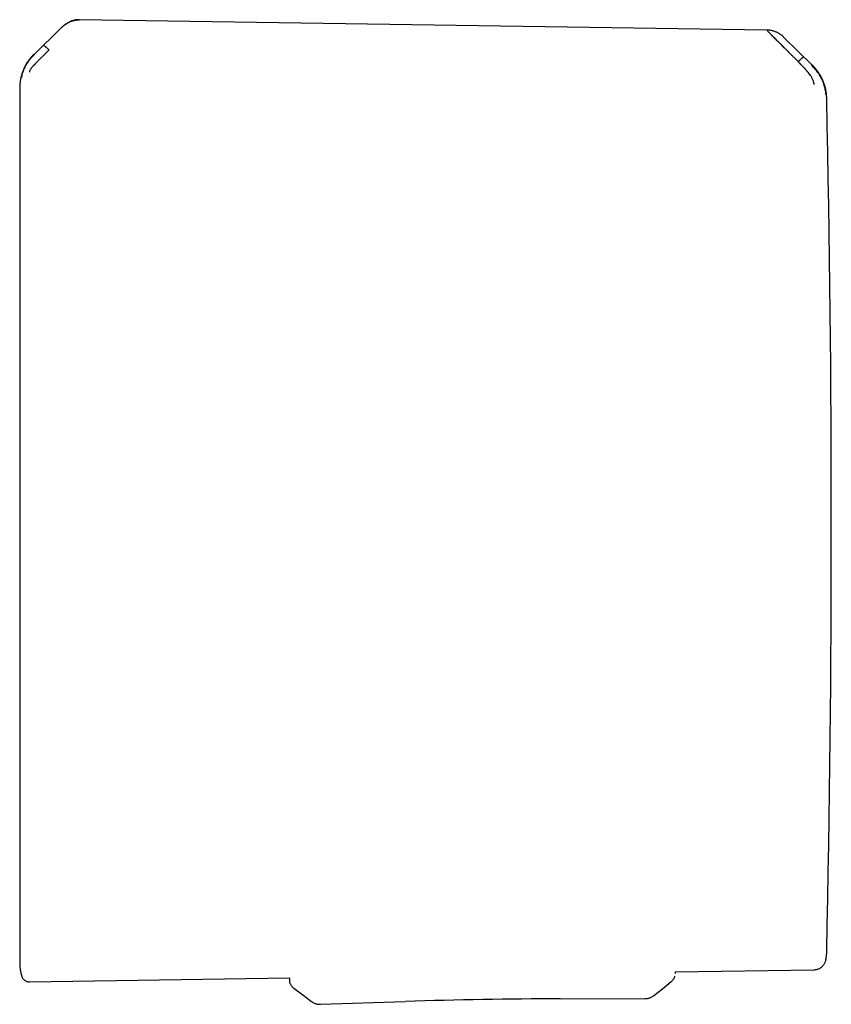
# Model space of a CAD drawing. Header units: millimetres. Extents: x 8 to 740, y 12 to 366.
# Tile 35 of 49: x 473 to 513, y 317 to 366. Entities that reach past the tile are written whole.
import ezdxf

# ---------------------------------------------------------------- set-up
doc = ezdxf.new("R2010")
doc.units = ezdxf.units.MM

msp = doc.modelspace()

# ---------------------------------------------------------------- linework, layer by layer
at = {"color": 7, "linetype": 'Continuous', "lineweight": 30}
for p, q in [((510.24, 365.491), (475.977, 366.012)), ((475.055, 365.589), (473.729, 364.284)), ((512.49, 363.741), (511.072, 365.149)), ((511.644, 364.074), (511.796, 363.922)), ((513.224, 319.581), (513.224, 319.581)), ((513.182, 319.18), (513.182, 319.18)), ((505.661, 318.574), (512.591, 318.681)), ((505.661, 318.574), (505.662, 318.486)), ((505.662, 318.486), (505.662, 318.486)), ((473.49, 318.078), (486.455, 318.278)), ((486.455, 318.278), (486.458, 318.151)), ((505.642, 318.343), (505.645, 318.355)), ((486.659, 317.763), (486.659, 317.763)), ((504.604, 317.395), (504.604, 317.395)), ((487.996, 316.958), (492.229, 317.097)), ((487.996, 316.959), (487.996, 316.959)), ((499.932, 317.231), (504.166, 317.24)), ((504.166, 317.241), (504.166, 317.241))]:
    msp.add_line(p, q, dxfattribs=at)
at = {"color": 7, "linetype": 'Continuous', "lineweight": 30, "flags": 128}
for points in [[(513.22, 319.487), (513.222, 319.53), (513.224, 319.581)], [(513.182, 319.18), (513.191, 319.23), (513.194, 319.246)], [(504.605, 317.393), (505.03, 317.735), (505.475, 318.091)], [(486.659, 317.763), (487.115, 317.422), (487.552, 317.096)]]:
    msp.add_lwpolyline(points, dxfattribs=at)
at = {"color": 7, "linetype": 'Continuous', "lineweight": 30}
for centre, radius, start, end in [((510.747, 362.004), 2.478, 1.217, 45.1758), ((-486.551, 340.819), 1000, 358.783058, 1.216942), ((500.443, 67.232), 250, 90.11714, 91.88286)]:
    msp.add_arc(centre, radius, start, end, dxfattribs=at)
for points, knots in [([(475.054, 365.588), (475.088, 365.62), (475.155, 365.683), (475.263, 365.766), (475.374, 365.839), (475.477, 365.893), (475.569, 365.931), (475.649, 365.959), (475.73, 365.98), (475.812, 365.995), (475.894, 366.004), (475.95, 366.005), (475.978, 366.005)], [0, 0, 0, 0, 0.134286, 0.265138, 0.392743, 0.517429, 0.599189, 0.680064, 0.760287, 0.840133, 0.919918, 1, 1, 1, 1]), ([(475.977, 366.012), (475.947, 366.012), (475.889, 366.011), (475.804, 366.001), (475.723, 365.985), (475.644, 365.963), (475.564, 365.935), (475.486, 365.9), (475.408, 365.86), (475.331, 365.814), (475.256, 365.762), (475.185, 365.707), (475.117, 365.649), (475.076, 365.609), (475.056, 365.59)], [0, 0, 0, 0, 0.087042, 0.167232, 0.244835, 0.323881, 0.404666, 0.487334, 0.571535, 0.657367, 0.744956, 0.833339, 0.91842, 1, 1, 1, 1]), ([(511.071, 365.15), (511.058, 365.162), (511.034, 365.186), (510.998, 365.216), (510.966, 365.243), (510.93, 365.269), (510.888, 365.298), (510.839, 365.328), (510.785, 365.358), (510.728, 365.385), (510.664, 365.412), (510.592, 365.437), (510.513, 365.459), (510.426, 365.477), (510.335, 365.49), (510.272, 365.492), (510.241, 365.493)], [0, 0, 0, 0, 0.058858, 0.109865, 0.153234, 0.196009, 0.252207, 0.32199, 0.383075, 0.451514, 0.527163, 0.609856, 0.699381, 0.795465, 0.897748, 1, 1, 1, 1]), ([(511.644, 364.074), (511.644, 364.074), (511.643, 364.075), (511.64, 364.078), (511.63, 364.088), (511.61, 364.108), (511.574, 364.143), (511.531, 364.186), (511.483, 364.235), (511.43, 364.288), (511.385, 364.333), (511.351, 364.368), (511.328, 364.391), (511.304, 364.415), (511.28, 364.44), (511.255, 364.465), (511.228, 364.491), (511.178, 364.541), (511.108, 364.612), (511.021, 364.699), (510.95, 364.769), (510.894, 364.825), (510.86, 364.859), (510.838, 364.88), (510.828, 364.891), (510.817, 364.901), (510.807, 364.911), (510.798, 364.921), (510.76, 364.959), (510.697, 365.022), (510.613, 365.106), (510.538, 365.182), (510.472, 365.249), (510.409, 365.312), (510.352, 365.369), (510.302, 365.418), (510.264, 365.455), (510.248, 365.47), (510.241, 365.477)], [0, 0, 0, 0, 0.000168, 0.001366, 0.004585, 0.016602, 0.036108, 0.063195, 0.088438, 0.118038, 0.152065, 0.164532, 0.177513, 0.191011, 0.205027, 0.219565, 0.234628, 0.250218, 0.305811, 0.357356, 0.404738, 0.433682, 0.460748, 0.467525, 0.474171, 0.480686, 0.487071, 0.493324, 0.499446, 0.559752, 0.617506, 0.67268, 0.725262, 0.775261, 0.835907, 0.893476, 0.948104, 1, 1, 1, 1]), ([(474.471, 364.502), (474.471, 364.501), (474.468, 364.5), (474.46, 364.492), (474.442, 364.476), (474.414, 364.449), (474.38, 364.416), (474.342, 364.378), (474.301, 364.336), (474.266, 364.301), (474.238, 364.274), (474.22, 364.256), (474.202, 364.238), (474.183, 364.219), (474.163, 364.199), (474.142, 364.179), (474.093, 364.13), (474.018, 364.056), (473.945, 363.982), (473.9, 363.936), (473.878, 363.914), (473.857, 363.893), (473.837, 363.872), (473.818, 363.852), (473.777, 363.81), (473.72, 363.75), (473.661, 363.683), (473.617, 363.631), (473.585, 363.591), (473.554, 363.549), (473.527, 363.504), (473.508, 363.466), (473.498, 363.437), (473.493, 363.416), (473.492, 363.408), (473.492, 363.404)], [0, 0, 0, 0, 0.000491, 0.004709, 0.016801, 0.036349, 0.063449, 0.08868, 0.118244, 0.1522, 0.164633, 0.177573, 0.191021, 0.204979, 0.21945, 0.234434, 0.249933, 0.328151, 0.400024, 0.417785, 0.435101, 0.45197, 0.468393, 0.484369, 0.499899, 0.569641, 0.634729, 0.675595, 0.714547, 0.751696, 0.809478, 0.868786, 0.909647, 0.953487, 1, 1, 1, 1]), ([(474.202, 364.727), (474.204, 364.727), (474.21, 364.727), (474.227, 364.717), (474.245, 364.704), (474.264, 364.69), (474.286, 364.672), (474.311, 364.651), (474.338, 364.627), (474.366, 364.602), (474.392, 364.578), (474.417, 364.554), (474.444, 364.528), (474.462, 364.511), (474.471, 364.502)], [0, 0, 0, 0, 0.1314699, 0.2660927, 0.3559615, 0.4447779, 0.5316799, 0.6159721, 0.6972178, 0.7753651, 0.8322435, 0.8881138, 0.9437021, 1, 1, 1, 1]), ([(473.719, 364.295), (473.684, 364.259), (473.616, 364.189), (473.524, 364.08), (473.442, 363.971), (473.372, 363.864), (473.31, 363.761), (473.258, 363.662), (473.214, 363.568), (473.177, 363.48), (473.146, 363.399), (473.121, 363.325), (473.101, 363.259), (473.085, 363.2), (473.072, 363.149), (473.061, 363.103), (473.052, 363.06), (473.044, 363.016), (473.036, 362.971), (473.028, 362.917), (473.021, 362.855), (473.015, 362.797), (473.012, 362.757), (473.011, 362.737), (473.01, 362.725), (473.01, 362.714), (473.009, 362.699), (473.008, 362.682), (473.007, 362.663), (473.007, 362.641), (473.007, 362.617), (473.007, 362.601), (473.007, 362.592)], [0, 0, 0, 0, 0.075185, 0.146972, 0.215126, 0.279452, 0.339796, 0.396037, 0.448085, 0.495879, 0.539381, 0.578568, 0.613434, 0.643982, 0.670225, 0.692627, 0.71472, 0.737248, 0.760203, 0.78358, 0.81939, 0.854361, 0.871145, 0.879363, 0.883833, 0.889562, 0.899704, 0.913016, 0.929645, 0.949662, 0.973106, 1, 1, 1, 1]), ([(473.106, 363.124), (473.107, 363.137), (473.109, 363.164), (473.124, 363.238), (473.15, 363.343), (473.2, 363.482), (473.261, 363.629), (473.318, 363.764), (473.399, 363.9), (473.535, 364.071), (473.662, 364.197), (473.727, 364.262)], [0, 0, 0, 0, 0.12498, 0.249974, 0.375129, 0.4995, 0.626711, 0.691987, 0.75435, 0.875912, 1, 1, 1, 1]), ([(511.796, 363.922), (511.805, 363.931), (511.823, 363.948), (511.849, 363.973), (511.873, 363.997), (511.9, 364.021), (511.926, 364.045), (511.953, 364.069), (511.977, 364.089), (511.999, 364.106), (512.017, 364.121), (512.035, 364.133), (512.051, 364.143), (512.057, 364.143), (512.06, 364.143)], [0, 0, 0, 0, 0.056096, 0.111454, 0.167098, 0.22378, 0.30174, 0.382901, 0.467209, 0.554216, 0.643208, 0.733298, 0.868272, 1, 1, 1, 1]), ([(512.591, 362.791), (512.591, 362.798), (512.59, 362.812), (512.585, 362.842), (512.579, 362.868), (512.575, 362.886), (512.57, 362.904), (512.565, 362.923), (512.554, 362.957), (512.535, 363.008), (512.505, 363.074), (512.473, 363.133), (512.442, 363.184), (512.4, 363.246), (512.343, 363.323), (512.29, 363.389), (512.253, 363.434), (512.236, 363.453), (512.219, 363.473), (512.202, 363.494), (512.184, 363.514), (512.166, 363.535), (512.147, 363.556), (512.122, 363.584), (512.085, 363.624), (512.032, 363.68), (511.965, 363.75), (511.886, 363.832), (511.827, 363.891), (511.796, 363.922)], [0, 0, 0, 0, 0.069025, 0.134226, 0.159046, 0.183078, 0.206287, 0.22865, 0.250149, 0.316401, 0.379891, 0.420809, 0.460701, 0.499516, 0.563083, 0.631484, 0.645503, 0.659713, 0.674115, 0.688707, 0.70349, 0.718464, 0.733629, 0.748983, 0.780106, 0.820964, 0.871406, 0.931199, 1, 1, 1, 1]), ([(513.182, 362.296), (513.182, 362.309), (513.182, 362.334), (513.176, 362.393), (513.164, 362.469), (513.14, 362.589), (513.1, 362.737), (513.043, 362.899), (512.972, 363.059), (512.88, 363.239), (512.765, 363.421), (512.631, 363.574), (512.542, 363.661), (512.501, 363.703), (512.488, 363.716), (512.483, 363.72), (512.482, 363.722)], [0, 0, 0, 0, 0.117772, 0.228252, 0.33124, 0.427014, 0.515099, 0.595624, 0.669421, 0.735797, 0.846044, 0.926768, 0.978141, 0.992758, 0.997301, 1, 1, 1, 1]), ([(473.007, 362.592), (473.007, 362.591), (473.007, 362.589), (473.007, 362.582), (473.007, 362.578)], [0, 0, 0, 0, 0.498566, 1, 1, 1, 1]), ([(473.007, 362.578), (473.007, 362.572), (473.007, 362.561), (473.007, 362.534), (473.007, 362.501), (473.007, 362.46), (473.007, 362.41), (473.007, 362.354), (473.007, 362.291), (473.007, 362.222), (473.007, 362.146), (473.007, 362.062), (473.007, 361.97), (473.007, 361.87), (473.007, 361.763), (473.007, 361.649), (473.007, 361.527), (473.007, 361.405), (473.007, 361.287), (473.007, 361.174), (473.007, 361.056), (473.007, 360.934), (473.007, 360.791), (473.007, 360.626), (473.007, 360.437), (473.007, 360.239), (473.007, 360.032), (473.007, 359.817), (473.007, 359.596), (473.007, 359.372), (473.007, 359.145), (473.007, 358.91), (473.007, 358.668), (473.007, 358.409), (473.007, 358.131), (473.007, 357.835), (473.007, 357.531), (473.007, 357.217), (473.007, 356.896), (473.007, 356.566), (473.007, 356.229), (473.007, 355.89), (473.007, 355.549), (473.007, 355.208), (473.007, 354.861), (473.007, 354.508), (473.007, 354.149), (473.007, 353.792), (473.007, 353.438), (473.007, 353.085), (473.007, 352.728), (473.007, 352.368), (473.007, 352.004), (473.007, 351.638), (473.007, 351.267), (473.007, 350.892), (473.007, 350.516), (473.007, 350.165), (473.007, 349.84), (473.007, 349.54), (473.007, 349.238), (473.007, 348.934), (473.007, 348.595), (473.007, 348.221), (473.007, 347.811), (473.007, 347.398), (473.007, 346.984), (473.007, 346.57), (473.007, 346.165), (473.007, 345.769), (473.007, 345.379), (473.007, 344.988), (473.007, 344.599), (473.007, 344.199), (473.007, 343.785), (473.007, 343.355), (473.007, 342.926), (473.007, 342.502), (473.007, 342.081), (473.007, 341.662), (473.007, 341.242), (473.007, 340.963), (473.007, 340.823)], [0, 0, 0, 0, 0.012113, 0.024222, 0.03633, 0.048443, 0.060643, 0.073132, 0.084905, 0.09668, 0.10846, 0.120316, 0.132415, 0.144512, 0.156609, 0.168712, 0.180862, 0.193243, 0.202968, 0.212693, 0.22242, 0.232151, 0.241889, 0.255267, 0.26864, 0.282014, 0.295394, 0.308822, 0.322386, 0.335171, 0.347957, 0.360749, 0.373574, 0.386478, 0.400876, 0.415275, 0.429683, 0.444126, 0.458584, 0.473039, 0.487498, 0.50197, 0.515698, 0.52942, 0.543143, 0.556871, 0.570591, 0.584233, 0.597091, 0.609951, 0.622817, 0.635659, 0.64838, 0.661096, 0.673814, 0.686537, 0.69924, 0.71176, 0.721594, 0.731428, 0.741264, 0.751105, 0.760952, 0.773962, 0.786968, 0.799974, 0.812987, 0.825938, 0.838628, 0.850591, 0.862555, 0.874524, 0.886426, 0.898052, 0.911025, 0.924, 0.936983, 0.949742, 0.962305, 0.974866, 0.987429, 1, 1, 1, 1]), ([(473.007, 340.823), (473.007, 340.656), (473.007, 340.322), (473.007, 339.823), (473.007, 339.324), (473.007, 338.826), (473.007, 338.365), (473.007, 337.94), (473.007, 337.552), (473.007, 337.162), (473.007, 336.768), (473.007, 336.369), (473.007, 335.968), (473.007, 335.568), (473.007, 335.169), (473.007, 334.769), (473.007, 334.397), (473.007, 334.053), (473.007, 333.739), (473.007, 333.427), (473.007, 333.116), (473.007, 332.783), (473.007, 332.429), (473.007, 332.055), (473.007, 331.684), (473.007, 331.315), (473.007, 330.949), (473.007, 330.592), (473.007, 330.242), (473.007, 329.903), (473.007, 329.567), (473.007, 329.235), (473.007, 328.875), (473.007, 328.489), (473.007, 328.079), (473.007, 327.675), (473.007, 327.278), (473.007, 326.889), (473.007, 326.51), (473.007, 326.14), (473.007, 325.778), (473.007, 325.421), (473.007, 325.071), (473.007, 324.726), (473.007, 324.391), (473.007, 324.064), (473.007, 323.77), (473.007, 323.505), (473.007, 323.269), (473.007, 323.039), (473.007, 322.814), (473.007, 322.591), (473.007, 322.371), (473.007, 322.155), (473.007, 321.945), (473.007, 321.742), (473.007, 321.547), (473.007, 321.372), (473.007, 321.217), (473.007, 321.08), (473.007, 320.947), (473.007, 320.818), (473.007, 320.694), (473.007, 320.558), (473.007, 320.413), (473.007, 320.261), (473.007, 320.118), (473.007, 319.984), (473.007, 319.859), (473.007, 319.747), (473.007, 319.645), (473.007, 319.553), (473.007, 319.468), (473.007, 319.392), (473.007, 319.324), (473.007, 319.264), (473.007, 319.211), (473.007, 319.165), (473.007, 319.127), (473.007, 319.093), (473.007, 319.066), (473.007, 319.048), (473.007, 319.045), (473.007, 319.044)], [0, 0, 0, 0, 0.014638, 0.029253, 0.043853, 0.058446, 0.07304, 0.084512, 0.095992, 0.107486, 0.119105, 0.131122, 0.143136, 0.15515, 0.16717, 0.179242, 0.191565, 0.201244, 0.210923, 0.220604, 0.230289, 0.23998, 0.251893, 0.263801, 0.275708, 0.287619, 0.299537, 0.311576, 0.322983, 0.334386, 0.345792, 0.357202, 0.368621, 0.383296, 0.397965, 0.412635, 0.427314, 0.44204, 0.456526, 0.47101, 0.485499, 0.5, 0.514754, 0.529501, 0.54425, 0.559008, 0.573728, 0.585256, 0.596781, 0.608307, 0.619839, 0.63138, 0.643481, 0.655577, 0.667672, 0.679771, 0.691878, 0.703863, 0.713221, 0.722577, 0.731932, 0.74129, 0.750652, 0.760021, 0.773091, 0.786157, 0.799223, 0.812294, 0.825304, 0.838049, 0.850063, 0.862077, 0.874098, 0.886049, 0.897719, 0.909386, 0.921054, 0.932726, 0.944351, 0.955641, 0.970421, 0.985205, 1, 1, 1, 1]), ([(513.182, 319.186), (513.187, 319.217), (513.202, 319.298), (513.217, 319.431), (513.221, 319.533), (513.224, 319.586)], [0, 0, 0, 0, 0.2369412, 0.6099883, 1, 1, 1, 1]), ([(473.007, 319.044), (473.007, 319.029), (473.007, 319.002), (473.008, 318.967), (473.009, 318.94), (473.01, 318.918), (473.011, 318.895), (473.013, 318.871), (473.015, 318.842), (473.018, 318.807), (473.023, 318.76), (473.031, 318.701), (473.042, 318.631), (473.058, 318.55), (473.078, 318.459), (473.097, 318.395), (473.106, 318.361)], [0, 0, 0, 0, 0.066317, 0.117422, 0.15327, 0.182793, 0.21219, 0.250493, 0.288976, 0.336416, 0.405618, 0.491213, 0.593335, 0.712111, 0.847647, 1, 1, 1, 1]), ([(512.591, 318.681), (512.616, 318.682), (512.666, 318.685), (512.742, 318.7), (512.817, 318.726), (512.89, 318.762), (512.957, 318.808), (513.018, 318.861), (513.069, 318.921), (513.111, 318.984), (513.144, 319.05), (513.169, 319.116), (513.178, 319.16), (513.182, 319.18)], [0, 0, 0, 0, 0.088826, 0.180892, 0.275611, 0.372271, 0.470066, 0.56813, 0.660052, 0.750717, 0.839469, 0.925736, 1, 1, 1, 1]), ([(473.106, 318.362), (473.112, 318.346), (473.123, 318.312), (473.15, 318.262), (473.184, 318.215), (473.227, 318.173), (473.275, 318.137), (473.327, 318.11), (473.382, 318.091), (473.437, 318.08), (473.474, 318.079), (473.492, 318.078)], [0, 0, 0, 0, 0.100133, 0.211257, 0.325515, 0.441743, 0.55865, 0.672842, 0.785175, 0.894538, 1, 1, 1, 1]), ([(486.659, 317.763), (486.644, 317.774), (486.615, 317.797), (486.577, 317.838), (486.542, 317.884), (486.513, 317.933), (486.489, 317.986), (486.472, 318.04), (486.461, 318.095), (486.459, 318.133), (486.458, 318.151)], [0, 0, 0, 0, 0.122194, 0.246762, 0.372964, 0.5, 0.627036, 0.753238, 0.877806, 1, 1, 1, 1]), ([(505.642, 318.344), (505.64, 318.336), (505.633, 318.31), (505.615, 318.267), (505.587, 318.216), (505.554, 318.17), (505.517, 318.127), (505.489, 318.103), (505.475, 318.091)], [0, 0, 0, 0, 0.079501, 0.265992, 0.452483, 0.63775, 0.820617, 1, 1, 1, 1]), ([(504.169, 317.24), (504.195, 317.241), (504.248, 317.243), (504.325, 317.257), (504.401, 317.279), (504.474, 317.309), (504.543, 317.347), (504.584, 317.378), (504.604, 317.393)], [0, 0, 0, 0, 0.165774, 0.333629, 0.502523, 0.671396, 0.839188, 1, 1, 1, 1]), ([(487.553, 317.095), (487.573, 317.081), (487.615, 317.052), (487.685, 317.017), (487.759, 316.988), (487.836, 316.969), (487.915, 316.958), (487.967, 316.958), (487.993, 316.958)], [0, 0, 0, 0, 0.158162, 0.326469, 0.495884, 0.665329, 0.833718, 1, 1, 1, 1])]:
    msp.add_open_spline(points, degree=3, knots=knots, dxfattribs=at)

doc.saveas('drawing.dxf')
